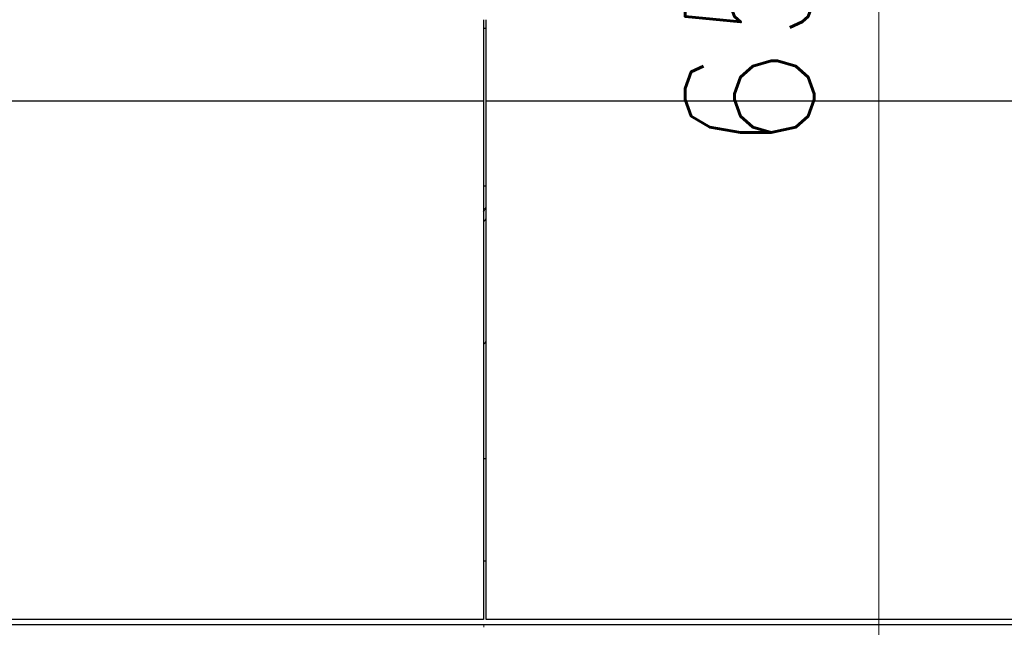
# Model space of a CAD drawing. Header units: inches. Extents: x 0 to 23760, y -13 to 16800.
# Tile 85 of 207: x 3637 to 4704, y 12996 to 13654. Entities that reach past the tile are written whole.
import ezdxf

# ---------------------------------------------------------------- set-up
doc = ezdxf.new("R2010")
doc.units = ezdxf.units.IN
doc.layers.add('254', color=7, linetype='Continuous', true_color=0xffffff)
doc.styles.add('latin_extended', font='simplex.shx')
doc.dimstyles.get("Standard").update_dxf_attribs({"dimtxt": 0.18, "dimasz": 0.18, "dimexe": 0.18, "dimexo": 0.0625, "dimgap": 0.09, "dimtad": 0, "dimtih": 1, "dimtoh": 1, "dimdec": 4, "dimzin": 0, "dimdsep": 46, "dimtxsty": 'Standard', "dimcen": 0.09, "dimadec": 0, "dimazin": 0, "dimtfac": 1, "dimtdec": 4, "dimtofl": 0, "dimtmove": 0, "dimatfit": 3, "dimfxl": 1, "dimtolj": 1, "dimtzin": 0, "dimarcsym": 0})

# ---------------------------------------------------------------- blocks, each defined once
blk = doc.blocks.new('_U0')
at = {"layer": '254', "color": 3, "linetype": 'Continuous', "lineweight": 13, "transparency": 16777216}
for p, q in [((4568.2, 12941.2), (4568.2, 13937.9)), ((5009, 12941.2), (4528.2, 12941.2)), ((4568.2, 12435.5), (4568.2, 12801.2)), ((7170, 12295.5), (4528.2, 12295.5))]:
    blk.add_line(p, q, dxfattribs=at)
at = {"layer": '254', "color": 3, "transparency": 16777216}
for points in [[(4591.6, 12801.2), (4544.9, 12801.2), (4568.2, 12941.2)], [(4544.9, 12435.5), (4591.6, 12435.5), (4568.2, 12295.5)]]:
    blk.add_solid(points, dxfattribs=at)
at = {"layer": 'Defpoints', "color": 0, "transparency": 16777216}
for p in [(4568.2, 12941.2), (5049, 12941.2), (7210, 12295.5)]:
    blk.add_point(p, dxfattribs=at)
at = {"layer": '254', "color": 2, "lineweight": 13, "transparency": 16777216, "insert": (4358.2, 13507.9), "char_height": 140, "attachment_point": 1, "rotation": 90, "style": 'latin_extended'}
blk.add_mtext('\\A1;\\C2;650', dxfattribs=at)
blk = doc.blocks.new('_U9')
at = {"layer": '254', "color": 3, "linetype": 'Continuous', "lineweight": 13, "transparency": 16777216}
for p, q in [((8898.1, 13463.5), (8898.1, 9736)), ((1778.4, 11727.5), (1778.4, 9736)), ((1918.4, 9776), (8758.1, 9776))]:
    blk.add_line(p, q, dxfattribs=at)
at = {"layer": '254', "color": 3, "transparency": 16777216}
for points in [[(1918.4, 9799.3), (1918.4, 9752.6), (1778.4, 9776)], [(8758.1, 9752.6), (8758.1, 9799.3), (8898.1, 9776)]]:
    blk.add_solid(points, dxfattribs=at)
at = {"layer": 'Defpoints', "color": 0, "transparency": 16777216}
for p in [(8898.1, 13503.5), (1778.4, 11767.5), (8898.1, 9776)]:
    blk.add_point(p, dxfattribs=at)
at = {"layer": '254', "color": 2, "lineweight": 13, "transparency": 16777216, "insert": (5104.9, 9986), "char_height": 140, "attachment_point": 1, "style": 'latin_extended'}
blk.add_mtext('\\A1;7120', dxfattribs=at)

msp = doc.modelspace()

# ---------------------------------------------------------------- linework, layer by layer
at = {"layer": '254', "color": 2, "linetype": 'Continuous', "lineweight": 25}
for p, q in [((4139.465, 13654.34), (4139.465, 13566)), ((4142.465, 13566), (4142.465, 13654.34)), ((4139.458, 13645.262), (4142.46, 13645.262)), ((4139.465, 13566), (2762.465, 13566)), ((4139.465, 13566), (4139.465, 13004.135)), ((5259.465, 13566), (4142.465, 13566)), ((4142.465, 13004.135), (4142.465, 13566)), ((4139.458, 13474.184), (4142.463, 13474.184)), ((4142.498, 13178.214), (4139.486, 13178.214)), ((4142.498, 13067.338), (4139.486, 13067.338)), ((4139.465, 13004.135), (2762.465, 13004.135)), ((2763.965, 12998.603), (4139.965, 12998.603)), ((4139.965, 12998.603), (5257.965, 12998.603)), ((5259.465, 13004.135), (4142.465, 13004.135))]:
    msp.add_line(p, q, dxfattribs=at)
at = {"layer": '254', "color": 110, "linetype": 'Continuous', "lineweight": 13}
msp.add_line((4139.965, 12998.603), (4139.965, 12995.525), dxfattribs=at)
at = {"layer": '254', "color": 2, "linetype": 'Continuous', "lineweight": 25}
for centre, major_axis, start_param, end_param in [((3916.625, 13480.944), (-235.228, 0), 2.81565242, 2.85816209), ((3916.625, 13480.944), (244, 0), 5.86368451, 5.89500226), ((3916.625, 13347.892), (244, 0), 5.86368451, 5.89500226)]:
    msp.add_ellipse(centre, major_axis=major_axis, ratio=0.46174861, start_param=start_param, end_param=end_param, dxfattribs=at)

# ---------------------------------------------------------------- dimensions: what is measured, and where the dimension line sits
at = {"layer": '254', "color": 2, "linetype": 'Continuous', "lineweight": 13}
dim = msp.add_linear_dim(base=(4568.243, 12941.212), p1=(7209.965, 12295.462), p2=(5048.965, 12941.212), angle=90, text='\\C2;650', dimstyle='Standard', override={"dimscale": 40, "dimtxt": 3.5, "dimasz": 3.5, "dimexe": 1, "dimexo": 1, "dimgap": 1.75, "dimtad": 1, "dimtih": 0, "dimtoh": 0, "dimdec": 2, "dimlfac": 0.025, "dimzin": 8, "dimdsep": 46, "dimlunit": 2, "dimpost": '', "dimtxsty": 'latin_extended', "dimsah": 1, "dimse1": 0, "dimse2": 0, "dimsd1": 0, "dimsd2": 0, "dimclrd": 3, "dimclre": 3, "dimclrt": 2, "dimtol": 0, "dimtm": -0.1, "dimtfac": 0.714286, "dimtdec": 3, "dimtofl": 1, "dimtmove": 0, "dimtzin": 8, "dimlwd": 13, "dimlwe": 13}, dxfattribs=at)
dim.commit()
dim.dimension.update_dxf_attribs({"geometry": '_U0', "text_midpoint": (4568.243, 13687.879), "dimtype": 160})
dim = msp.add_linear_dim(base=(8898.056, 9775.962), p1=(1778.383, 11767.462), p2=(8898.056, 13503.462), dimstyle='Standard', override={"dimscale": 40, "dimtxt": 3.5, "dimasz": 3.5, "dimexe": 1, "dimexo": 1, "dimgap": 1.75, "dimtad": 1, "dimtih": 1, "dimtoh": 0, "dimdec": 0, "dimlfac": 1, "dimzin": 8, "dimdsep": 46, "dimlunit": 2, "dimtxsty": 'latin_extended', "dimsah": 1, "dimse1": 0, "dimse2": 0, "dimsd1": 0, "dimsd2": 0, "dimclrd": 3, "dimclre": 3, "dimclrt": 2, "dimtol": 0, "dimtm": -0.1, "dimtfac": 0.714286, "dimtdec": 3, "dimtofl": 1, "dimtmove": 0, "dimtzin": 8, "dimlwd": 13, "dimlwe": 13}, dxfattribs=at)
dim.commit()
dim.dimension.update_dxf_attribs({"geometry": '_U9', "text_midpoint": (5338.22, 9775.962), "dimtype": 160})

doc.saveas('drawing.dxf')
